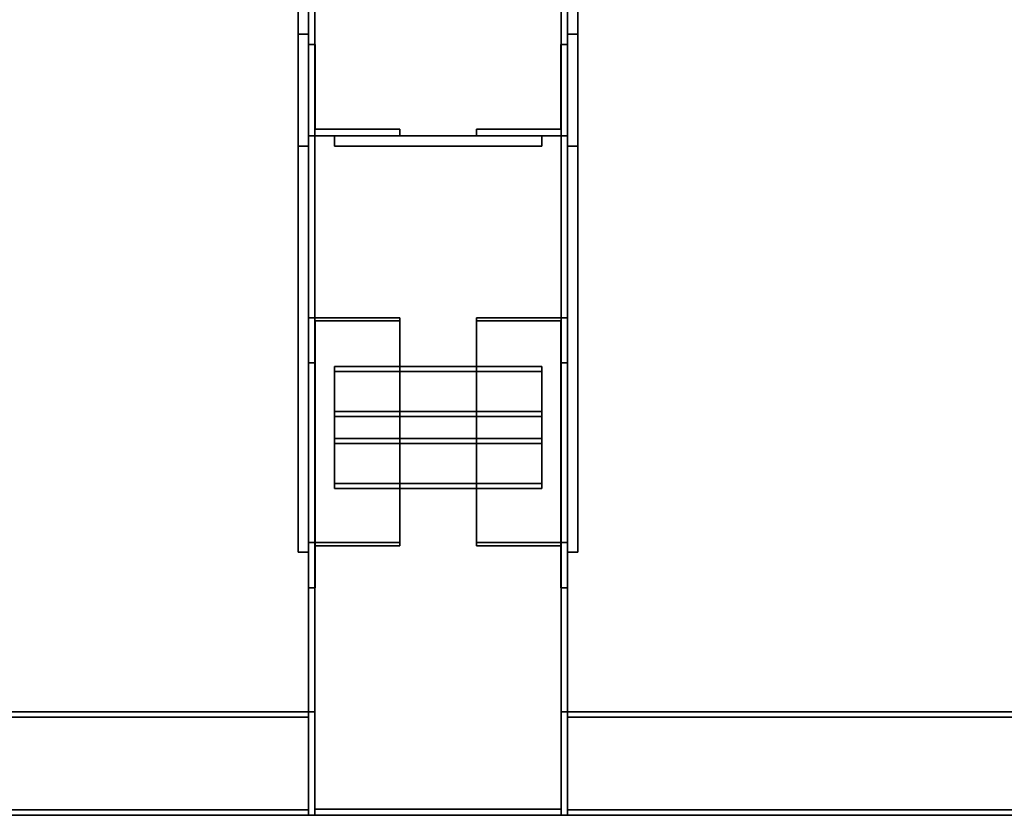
# Model space of a CAD drawing. Extents: x 13429 to 13460.1, y 572.8 to 605.1.
# Tile 82 of 256: x 13440.401 to 13440.877, y 579.596 to 579.98. Entities that reach past the tile are written whole.
import ezdxf

# ---------------------------------------------------------------- set-up
doc = ezdxf.new("R2010")
doc.units = 0
doc.header["$LTSCALE"] = 150
doc.header["$MEASUREMENT"] = 0
doc.layers.add('3DFACE_PLATE', color=7, linetype='CONTINUOUS')
doc.layers.add('3DFACE_SHAPE', color=7, linetype='CONTINUOUS')

msp = doc.modelspace()

# ---------------------------------------------------------------- linework, layer by layer
at = {"layer": '3DFACE_PLATE', "color": 6}
for points, invisible_edges in [([(13440.53583, 579.919, 0.035), (13440.53583, 579.919, 0.18), (13440.53583, 580.169, 0.035)], 2), ([(13440.53583, 579.919, 0.18), (13440.53583, 580.169, 0.18), (13440.53583, 580.169, 0.035)], 12), ([(13440.54083, 579.919, 0.035), (13440.53583, 579.919, 0.035), (13440.54083, 580.169, 0.035)], 2), ([(13440.53583, 579.919, 0.035), (13440.53583, 580.169, 0.035), (13440.54083, 580.169, 0.035)], 12), ([(13440.54083, 580.169, 0.18), (13440.53583, 580.169, 0.18), (13440.54083, 579.919, 0.18)], 2), ([(13440.53583, 580.169, 0.18), (13440.53583, 579.919, 0.18), (13440.54083, 579.919, 0.18)], 12), ([(13440.54083, 580.169, 0.035), (13440.54083, 580.169, 0.18), (13440.54083, 579.919, 0.035)], 2), ([(13440.54083, 580.169, 0.18), (13440.54083, 579.919, 0.18), (13440.54083, 579.919, 0.035)], 12), ([(13440.66583, 579.919, 0.035), (13440.66583, 579.919, 0.18), (13440.66583, 580.169, 0.035)], 2), ([(13440.66583, 579.919, 0.18), (13440.66583, 580.169, 0.18), (13440.66583, 580.169, 0.035)], 12), ([(13440.67083, 579.919, 0.035), (13440.66583, 579.919, 0.035), (13440.67083, 580.169, 0.035)], 2), ([(13440.66583, 579.919, 0.035), (13440.66583, 580.169, 0.035), (13440.67083, 580.169, 0.035)], 12), ([(13440.67083, 580.169, 0.18), (13440.66583, 580.169, 0.18), (13440.67083, 579.919, 0.18)], 2), ([(13440.66583, 580.169, 0.18), (13440.66583, 579.919, 0.18), (13440.67083, 579.919, 0.18)], 12), ([(13440.67083, 580.169, 0.035), (13440.67083, 580.169, 0.18), (13440.67083, 579.919, 0.035)], 2), ([(13440.67083, 580.169, 0.18), (13440.67083, 579.919, 0.18), (13440.67083, 579.919, 0.035)], 12), ([(13440.53583, 579.973, 0.145), (13440.53583, 579.973), (13440.53583, 579.723, 0.145)], 2), ([(13440.53583, 579.973), (13440.53583, 579.723), (13440.53583, 579.723, 0.145)], 12), ([(13440.54083, 579.973, 0.145), (13440.53583, 579.973, 0.145), (13440.54083, 579.723, 0.145)], 2), ([(13440.53583, 579.973, 0.145), (13440.53583, 579.723, 0.145), (13440.54083, 579.723, 0.145)], 12), ([(13440.54083, 579.973), (13440.53583, 579.973), (13440.54083, 579.973, 0.145)], 2), ([(13440.53583, 579.973), (13440.53583, 579.973, 0.145), (13440.54083, 579.973, 0.145)], 12), ([(13440.54083, 579.723), (13440.53583, 579.723), (13440.54083, 579.973)], 2), ([(13440.53583, 579.723), (13440.53583, 579.973), (13440.54083, 579.973)], 12), ([(13440.54083, 579.723, 0.145), (13440.54083, 579.723), (13440.54083, 579.973, 0.145)], 2), ([(13440.54083, 579.723), (13440.54083, 579.973), (13440.54083, 579.973, 0.145)], 12), ([(13440.66583, 579.973, 0.145), (13440.66583, 579.973), (13440.66583, 579.723, 0.145)], 2), ([(13440.66583, 579.973), (13440.66583, 579.723), (13440.66583, 579.723, 0.145)], 12), ([(13440.67083, 579.973, 0.145), (13440.66583, 579.973, 0.145), (13440.67083, 579.723, 0.145)], 2), ([(13440.66583, 579.973, 0.145), (13440.66583, 579.723, 0.145), (13440.67083, 579.723, 0.145)], 12), ([(13440.67083, 579.973), (13440.66583, 579.973), (13440.67083, 579.973, 0.145)], 2), ([(13440.66583, 579.973), (13440.66583, 579.973, 0.145), (13440.67083, 579.973, 0.145)], 12), ([(13440.67083, 579.723), (13440.66583, 579.723), (13440.67083, 579.973)], 2), ([(13440.66583, 579.723), (13440.66583, 579.973), (13440.67083, 579.973)], 12), ([(13440.67083, 579.723, 0.145), (13440.67083, 579.723), (13440.67083, 579.973, 0.145)], 2), ([(13440.67083, 579.723), (13440.67083, 579.973), (13440.67083, 579.973, 0.145)], 12), ([(13440.65333, 579.924, 0.0935), (13440.65333, 579.924, 0.0535), (13440.55333, 579.924, 0.0935)], 2), ([(13440.65333, 579.924, 0.0535), (13440.55333, 579.924, 0.0535), (13440.55333, 579.924, 0.0935)], 12), ([(13440.65333, 579.919, 0.0935), (13440.65333, 579.924, 0.0935), (13440.55333, 579.919, 0.0935)], 2), ([(13440.65333, 579.924, 0.0935), (13440.55333, 579.924, 0.0935), (13440.55333, 579.919, 0.0935)], 12), ([(13440.55333, 579.919, 0.0535), (13440.55333, 579.924, 0.0535), (13440.65333, 579.919, 0.0535)], 2), ([(13440.55333, 579.924, 0.0535), (13440.65333, 579.924, 0.0535), (13440.65333, 579.919, 0.0535)], 12), ([(13440.55333, 579.919, 0.0935), (13440.55333, 579.924, 0.0935), (13440.55333, 579.919, 0.0535)], 2), ([(13440.55333, 579.924, 0.0935), (13440.55333, 579.924, 0.0535), (13440.55333, 579.919, 0.0535)], 12), ([(13440.65333, 579.924, 0.1265), (13440.65333, 579.924, 0.0865), (13440.55333, 579.924, 0.1265)], 2), ([(13440.65333, 579.924, 0.0865), (13440.55333, 579.924, 0.0865), (13440.55333, 579.924, 0.1265)], 12), ([(13440.65333, 579.919, 0.1265), (13440.65333, 579.924, 0.1265), (13440.55333, 579.919, 0.1265)], 2), ([(13440.65333, 579.924, 0.1265), (13440.55333, 579.924, 0.1265), (13440.55333, 579.919, 0.1265)], 12), ([(13440.55333, 579.919, 0.0865), (13440.55333, 579.924, 0.0865), (13440.65333, 579.919, 0.0865)], 2), ([(13440.55333, 579.924, 0.0865), (13440.65333, 579.924, 0.0865), (13440.65333, 579.919, 0.0865)], 12), ([(13440.55333, 579.919, 0.1265), (13440.55333, 579.924, 0.1265), (13440.55333, 579.919, 0.0865)], 2), ([(13440.55333, 579.924, 0.1265), (13440.55333, 579.924, 0.0865), (13440.55333, 579.919, 0.0865)], 12), ([(13440.65333, 579.919, 0.0535), (13440.65333, 579.924, 0.0535), (13440.65333, 579.919, 0.0935)], 2), ([(13440.65333, 579.924, 0.0535), (13440.65333, 579.924, 0.0935), (13440.65333, 579.919, 0.0935)], 12), ([(13440.65333, 579.919, 0.0865), (13440.65333, 579.924, 0.0865), (13440.65333, 579.919, 0.1265)], 2), ([(13440.65333, 579.924, 0.0865), (13440.65333, 579.924, 0.1265), (13440.65333, 579.919, 0.1265)], 12), ([(13440.54083, 579.919, 0.18), (13440.53583, 579.919, 0.18), (13440.54083, 579.919, 0.035)], 2), ([(13440.53583, 579.919, 0.18), (13440.53583, 579.919, 0.035), (13440.54083, 579.919, 0.035)], 12), ([(13440.55333, 579.919, 0.0935), (13440.55333, 579.919, 0.0535), (13440.65333, 579.919, 0.0935)], 2), ([(13440.55333, 579.919, 0.0535), (13440.65333, 579.919, 0.0535), (13440.65333, 579.919, 0.0935)], 12), ([(13440.55333, 579.919, 0.1265), (13440.55333, 579.919, 0.0865), (13440.65333, 579.919, 0.1265)], 2), ([(13440.55333, 579.919, 0.0865), (13440.65333, 579.919, 0.0865), (13440.65333, 579.919, 0.1265)], 12), ([(13440.67083, 579.919, 0.18), (13440.66583, 579.919, 0.18), (13440.67083, 579.919, 0.035)], 2), ([(13440.66583, 579.919, 0.18), (13440.66583, 579.919, 0.035), (13440.67083, 579.919, 0.035)], 12), ([(13440.55333, 579.81262, 0.09732), (13440.55333, 579.77789, 0.11716), (13440.65333, 579.81262, 0.09732)], 2), ([(13440.55333, 579.77789, 0.11716), (13440.65333, 579.77789, 0.11716), (13440.65333, 579.81262, 0.09732)], 12), ([(13440.65333, 579.81262, 0.09732), (13440.65333, 579.81014, 0.09298), (13440.55333, 579.81262, 0.09732)], 2), ([(13440.65333, 579.81014, 0.09298), (13440.55333, 579.81014, 0.09298), (13440.55333, 579.81262, 0.09732)], 12), ([(13440.55333, 579.81262, 0.09732), (13440.55333, 579.81014, 0.09298), (13440.55333, 579.77789, 0.11716)], 2), ([(13440.65333, 579.81014, 0.09298), (13440.65333, 579.77541, 0.11282), (13440.55333, 579.81014, 0.09298)], 2), ([(13440.65333, 579.77541, 0.11282), (13440.55333, 579.77541, 0.11282), (13440.55333, 579.81014, 0.09298)], 12), ([(13440.55333, 579.81014, 0.09298), (13440.55333, 579.77541, 0.11282), (13440.55333, 579.77789, 0.11716)], 12), ([(13440.65333, 579.77789, 0.11716), (13440.65333, 579.77541, 0.11282), (13440.65333, 579.81262, 0.09732)], 2), ([(13440.65333, 579.77541, 0.11282), (13440.65333, 579.81014, 0.09298), (13440.65333, 579.81262, 0.09732)], 12), ([(13440.55333, 579.79091, 0.10972), (13440.55333, 579.75618, 0.12957), (13440.65333, 579.79091, 0.10972)], 2), ([(13440.55333, 579.75618, 0.12957), (13440.65333, 579.75618, 0.12957), (13440.65333, 579.79091, 0.10972)], 12), ([(13440.65333, 579.79091, 0.10972), (13440.65333, 579.78843, 0.10538), (13440.55333, 579.79091, 0.10972)], 2), ([(13440.65333, 579.78843, 0.10538), (13440.55333, 579.78843, 0.10538), (13440.55333, 579.79091, 0.10972)], 12), ([(13440.55333, 579.79091, 0.10972), (13440.55333, 579.78843, 0.10538), (13440.55333, 579.75618, 0.12957)], 2), ([(13440.65333, 579.78843, 0.10538), (13440.65333, 579.7537, 0.12523), (13440.55333, 579.78843, 0.10538)], 2), ([(13440.65333, 579.7537, 0.12523), (13440.55333, 579.7537, 0.12523), (13440.55333, 579.78843, 0.10538)], 12), ([(13440.55333, 579.78843, 0.10538), (13440.55333, 579.7537, 0.12523), (13440.55333, 579.75618, 0.12957)], 12), ([(13440.65333, 579.75618, 0.12957), (13440.65333, 579.7537, 0.12523), (13440.65333, 579.79091, 0.10972)], 2), ([(13440.65333, 579.7537, 0.12523), (13440.65333, 579.78843, 0.10538), (13440.65333, 579.79091, 0.10972)], 12), ([(13440.55333, 579.77789, 0.11716), (13440.55333, 579.77541, 0.11282), (13440.65333, 579.77789, 0.11716)], 2), ([(13440.55333, 579.77541, 0.11282), (13440.65333, 579.77541, 0.11282), (13440.65333, 579.77789, 0.11716)], 12), ([(13440.55333, 579.75618, 0.12957), (13440.55333, 579.7537, 0.12523), (13440.65333, 579.75618, 0.12957)], 2), ([(13440.55333, 579.7537, 0.12523), (13440.65333, 579.7537, 0.12523), (13440.65333, 579.75618, 0.12957)], 12), ([(13440.54083, 579.723, 0.145), (13440.53583, 579.723, 0.145), (13440.54083, 579.723)], 2), ([(13440.53583, 579.723, 0.145), (13440.53583, 579.723), (13440.54083, 579.723)], 12), ([(13440.67083, 579.723, 0.145), (13440.66583, 579.723, 0.145), (13440.67083, 579.723)], 2), ([(13440.66583, 579.723, 0.145), (13440.66583, 579.723), (13440.67083, 579.723)], 12)]:
    msp.add_3dface(points, dxfattribs=dict(at, invisible_edges=invisible_edges))
at = {"layer": '3DFACE_SHAPE', "color": 13}
for points, invisible_edges in [([(13440.54083, 580.296, 0.03), (13440.54083, 579.596, 0.03), (13440.54387, 580.296, 0.03)], 2), ([(13440.54083, 579.596, 0.03), (13440.54387, 579.596, 0.03), (13440.54387, 580.296, 0.03)], 12), ([(13440.54083, 580.296, -0.02), (13440.54083, 579.596, -0.02), (13440.54083, 580.296, 0.03)], 2), ([(13440.54083, 579.596, -0.02), (13440.54083, 579.596, 0.03), (13440.54083, 580.296, 0.03)], 12), ([(13440.66583, 580.296, -0.02), (13440.66583, 579.596, -0.02), (13440.54083, 580.296, -0.02)], 2), ([(13440.66583, 579.596, -0.02), (13440.54083, 579.596, -0.02), (13440.54083, 580.296, -0.02)], 12), ([(13440.54083, 580.296, 0.15), (13440.54083, 579.596, 0.15), (13440.54083, 580.296, 0.2)], 2), ([(13440.54083, 579.596, 0.15), (13440.54083, 579.596, 0.2), (13440.54083, 580.296, 0.2)], 12), ([(13440.54387, 580.296, 0.15), (13440.54387, 579.596, 0.15), (13440.54083, 580.296, 0.15)], 2), ([(13440.54387, 579.596, 0.15), (13440.54083, 579.596, 0.15), (13440.54083, 580.296, 0.15)], 12), ([(13440.54083, 580.296, 0.2), (13440.54083, 579.596, 0.2), (13440.66583, 580.296, 0.2)], 2), ([(13440.54083, 579.596, 0.2), (13440.66583, 579.596, 0.2), (13440.66583, 580.296, 0.2)], 12), ([(13440.54387, 580.296, -0.01696), (13440.54387, 579.596, -0.01696), (13440.66279, 580.296, -0.01696)], 2), ([(13440.54387, 579.596, -0.01696), (13440.66279, 579.596, -0.01696), (13440.66279, 580.296, -0.01696)], 12), ([(13440.54387, 580.296, 0.03), (13440.54387, 579.596, 0.03), (13440.54387, 580.296, -0.01696)], 2), ([(13440.54387, 579.596, 0.03), (13440.54387, 579.596, -0.01696), (13440.54387, 580.296, -0.01696)], 12), ([(13440.54387, 580.296, 0.19696), (13440.54387, 579.596, 0.19696), (13440.54387, 580.296, 0.15)], 2), ([(13440.54387, 579.596, 0.19696), (13440.54387, 579.596, 0.15), (13440.54387, 580.296, 0.15)], 12), ([(13440.66279, 580.296, 0.19696), (13440.66279, 579.596, 0.19696), (13440.54387, 580.296, 0.19696)], 2), ([(13440.66279, 579.596, 0.19696), (13440.54387, 579.596, 0.19696), (13440.54387, 580.296, 0.19696)], 12), ([(13440.66279, 580.296, 0.03), (13440.66279, 579.596, 0.03), (13440.66583, 580.296, 0.03)], 2), ([(13440.66279, 579.596, 0.03), (13440.66583, 579.596, 0.03), (13440.66583, 580.296, 0.03)], 12), ([(13440.66279, 580.296, -0.01696), (13440.66279, 579.596, -0.01696), (13440.66279, 580.296, 0.03)], 2), ([(13440.66279, 579.596, -0.01696), (13440.66279, 579.596, 0.03), (13440.66279, 580.296, 0.03)], 12), ([(13440.66279, 580.296, 0.15), (13440.66279, 579.596, 0.15), (13440.66279, 580.296, 0.19696)], 2), ([(13440.66279, 579.596, 0.15), (13440.66279, 579.596, 0.19696), (13440.66279, 580.296, 0.19696)], 12), ([(13440.66583, 580.296, 0.15), (13440.66583, 579.596, 0.15), (13440.66279, 580.296, 0.15)], 2), ([(13440.66583, 579.596, 0.15), (13440.66279, 579.596, 0.15), (13440.66279, 580.296, 0.15)], 12), ([(13440.66583, 580.296, 0.03), (13440.66583, 579.596, 0.03), (13440.66583, 580.296, -0.02)], 2), ([(13440.66583, 579.596, 0.03), (13440.66583, 579.596, -0.02), (13440.66583, 580.296, -0.02)], 12), ([(13440.66583, 580.296, 0.2), (13440.66583, 579.596, 0.2), (13440.66583, 580.296, 0.15)], 2), ([(13440.66583, 579.596, 0.2), (13440.66583, 579.596, 0.15), (13440.66583, 580.296, 0.15)], 12), ([(13440.54403, 579.9272, 0.1405), (13440.54083, 579.968, 0.1405), (13440.54083, 579.924, 0.1405)], 13), ([(13440.54403, 579.9272, 0.1405), (13440.54403, 579.968, 0.1405), (13440.54083, 579.968, 0.1405)], 12), ([(13440.54403, 579.968, 0.0395), (13440.54403, 579.9272, 0.0395), (13440.54083, 579.968, 0.0395)], 2), ([(13440.54083, 579.968, 0.0395), (13440.54403, 579.9272, 0.0395), (13440.54083, 579.924, 0.0395)], 3), ([(13440.54083, 579.968, 0.1405), (13440.54083, 579.968, 0.0395), (13440.54083, 579.924, 0.1405)], 2), ([(13440.54083, 579.968, 0.0395), (13440.54083, 579.924, 0.0395), (13440.54083, 579.924, 0.1405)], 12), ([(13440.54403, 579.968, 0.1405), (13440.54403, 579.968, 0.0395), (13440.54083, 579.968, 0.1405)], 2), ([(13440.54403, 579.968, 0.0395), (13440.54083, 579.968, 0.0395), (13440.54083, 579.968, 0.1405)], 12), ([(13440.54403, 579.9272, 0.1405), (13440.54403, 579.9272, 0.0395), (13440.54403, 579.968, 0.1405)], 2), ([(13440.54403, 579.9272, 0.0395), (13440.54403, 579.968, 0.0395), (13440.54403, 579.968, 0.1405)], 12), ([(13440.66263, 579.9272, 0.0395), (13440.66583, 579.968, 0.0395), (13440.66583, 579.924, 0.0395)], 13), ([(13440.66263, 579.9272, 0.0395), (13440.66263, 579.968, 0.0395), (13440.66583, 579.968, 0.0395)], 12), ([(13440.66263, 579.968, 0.1405), (13440.66263, 579.9272, 0.1405), (13440.66583, 579.968, 0.1405)], 2), ([(13440.66583, 579.968, 0.1405), (13440.66263, 579.9272, 0.1405), (13440.66583, 579.924, 0.1405)], 3), ([(13440.66263, 579.968, 0.0395), (13440.66263, 579.968, 0.1405), (13440.66583, 579.968, 0.0395)], 2), ([(13440.66263, 579.968, 0.1405), (13440.66583, 579.968, 0.1405), (13440.66583, 579.968, 0.0395)], 12), ([(13440.66263, 579.9272, 0.0395), (13440.66263, 579.9272, 0.1405), (13440.66263, 579.968, 0.0395)], 2), ([(13440.66263, 579.9272, 0.1405), (13440.66263, 579.968, 0.1405), (13440.66263, 579.968, 0.0395)], 12), ([(13440.66583, 579.968, 0.0395), (13440.66583, 579.968, 0.1405), (13440.66583, 579.924, 0.0395)], 2), ([(13440.66583, 579.968, 0.1405), (13440.66583, 579.924, 0.1405), (13440.66583, 579.924, 0.0395)], 12), ([(13440.58483, 579.924, 0.1405), (13440.54403, 579.9272, 0.1405), (13440.54083, 579.924, 0.1405)], 3), ([(13440.54403, 579.9272, 0.0395), (13440.58483, 579.924, 0.0395), (13440.54083, 579.924, 0.0395)], 13), ([(13440.54083, 579.924, 0.1405), (13440.54083, 579.924, 0.0395), (13440.58483, 579.924, 0.1405)], 2), ([(13440.54083, 579.924, 0.0395), (13440.58483, 579.924, 0.0395), (13440.58483, 579.924, 0.1405)], 12), ([(13440.58483, 579.9272, 0.1405), (13440.54403, 579.9272, 0.1405), (13440.58483, 579.924, 0.1405)], 2), ([(13440.54403, 579.9272, 0.0395), (13440.58483, 579.9272, 0.0395), (13440.58483, 579.924, 0.0395)], 12), ([(13440.58483, 579.9272, 0.1405), (13440.58483, 579.9272, 0.0395), (13440.54403, 579.9272, 0.1405)], 2), ([(13440.58483, 579.9272, 0.0395), (13440.54403, 579.9272, 0.0395), (13440.54403, 579.9272, 0.1405)], 12), ([(13440.58483, 579.924, 0.1405), (13440.58483, 579.924, 0.0395), (13440.58483, 579.9272, 0.1405)], 2), ([(13440.58483, 579.924, 0.0395), (13440.58483, 579.9272, 0.0395), (13440.58483, 579.9272, 0.1405)], 12), ([(13440.62183, 579.9272, 0.0395), (13440.66263, 579.9272, 0.0395), (13440.62183, 579.924, 0.0395)], 2), ([(13440.62183, 579.924, 0.0395), (13440.66263, 579.9272, 0.0395), (13440.66583, 579.924, 0.0395)], 3), ([(13440.66263, 579.9272, 0.1405), (13440.62183, 579.924, 0.1405), (13440.66583, 579.924, 0.1405)], 13), ([(13440.66263, 579.9272, 0.1405), (13440.62183, 579.9272, 0.1405), (13440.62183, 579.924, 0.1405)], 12), ([(13440.62183, 579.9272, 0.0395), (13440.62183, 579.9272, 0.1405), (13440.66263, 579.9272, 0.0395)], 2), ([(13440.62183, 579.9272, 0.1405), (13440.66263, 579.9272, 0.1405), (13440.66263, 579.9272, 0.0395)], 12), ([(13440.62183, 579.924, 0.0395), (13440.62183, 579.924, 0.1405), (13440.62183, 579.9272, 0.0395)], 2), ([(13440.62183, 579.924, 0.1405), (13440.62183, 579.9272, 0.1405), (13440.62183, 579.9272, 0.0395)], 12), ([(13440.66583, 579.924, 0.0395), (13440.66583, 579.924, 0.1405), (13440.62183, 579.924, 0.0395)], 2), ([(13440.66583, 579.924, 0.1405), (13440.62183, 579.924, 0.1405), (13440.62183, 579.924, 0.0395)], 12), ([(13440.58483, 579.83618, 0.07809), (13440.54403, 579.8346, 0.07531), (13440.54083, 579.83618, 0.07809)], 3), ([(13440.54403, 579.8346, 0.07531), (13440.54083, 579.81435, 0.03989), (13440.54083, 579.83618, 0.07809)], 13), ([(13440.54083, 579.81435, 0.03989), (13440.54083, 579.70582, 0.10191), (13440.54083, 579.83618, 0.07809)], 2), ([(13440.54083, 579.70582, 0.10191), (13440.54083, 579.72765, 0.14011), (13440.54083, 579.83618, 0.07809)], 12), ([(13440.54083, 579.83618, 0.07809), (13440.54083, 579.72765, 0.14011), (13440.58483, 579.83618, 0.07809)], 2), ([(13440.54083, 579.72765, 0.14011), (13440.58483, 579.72765, 0.14011), (13440.58483, 579.83618, 0.07809)], 12), ([(13440.54403, 579.8346, 0.07531), (13440.54403, 579.81435, 0.03989), (13440.54083, 579.81435, 0.03989)], 12), ([(13440.58483, 579.8346, 0.07531), (13440.54403, 579.8346, 0.07531), (13440.58483, 579.83618, 0.07809)], 2), ([(13440.54403, 579.8346, 0.07531), (13440.54403, 579.72607, 0.13733), (13440.54403, 579.81435, 0.03989)], 2), ([(13440.58483, 579.8346, 0.07531), (13440.58483, 579.72607, 0.13733), (13440.54403, 579.8346, 0.07531)], 2), ([(13440.58483, 579.72607, 0.13733), (13440.54403, 579.72607, 0.13733), (13440.54403, 579.8346, 0.07531)], 12), ([(13440.58483, 579.83618, 0.07809), (13440.58483, 579.72765, 0.14011), (13440.58483, 579.8346, 0.07531)], 2), ([(13440.58483, 579.72765, 0.14011), (13440.58483, 579.72607, 0.13733), (13440.58483, 579.8346, 0.07531)], 12), ([(13440.66263, 579.8346, 0.07531), (13440.62183, 579.83618, 0.07809), (13440.66583, 579.83618, 0.07809)], 13), ([(13440.66263, 579.8346, 0.07531), (13440.62183, 579.8346, 0.07531), (13440.62183, 579.83618, 0.07809)], 12), ([(13440.62183, 579.72765, 0.14011), (13440.62183, 579.83618, 0.07809), (13440.62183, 579.72607, 0.13733)], 2), ([(13440.62183, 579.83618, 0.07809), (13440.62183, 579.8346, 0.07531), (13440.62183, 579.72607, 0.13733)], 12), ([(13440.66583, 579.72765, 0.14011), (13440.66583, 579.83618, 0.07809), (13440.62183, 579.72765, 0.14011)], 2), ([(13440.66583, 579.83618, 0.07809), (13440.62183, 579.83618, 0.07809), (13440.62183, 579.72765, 0.14011)], 12), ([(13440.62183, 579.72607, 0.13733), (13440.62183, 579.8346, 0.07531), (13440.66263, 579.72607, 0.13733)], 2), ([(13440.62183, 579.8346, 0.07531), (13440.66263, 579.8346, 0.07531), (13440.66263, 579.72607, 0.13733)], 12), ([(13440.66583, 579.81435, 0.03989), (13440.66263, 579.8346, 0.07531), (13440.66583, 579.83618, 0.07809)], 3), ([(13440.66263, 579.81435, 0.03989), (13440.66263, 579.8346, 0.07531), (13440.66583, 579.81435, 0.03989)], 2), ([(13440.66263, 579.72607, 0.13733), (13440.66263, 579.8346, 0.07531), (13440.66263, 579.70582, 0.10191)], 2), ([(13440.66263, 579.8346, 0.07531), (13440.66263, 579.81435, 0.03989), (13440.66263, 579.70582, 0.10191)], 12), ([(13440.66583, 579.81435, 0.03989), (13440.66583, 579.83618, 0.07809), (13440.66583, 579.72765, 0.14011)], 12), ([(13440.54403, 579.81435, 0.03989), (13440.54403, 579.70582, 0.10191), (13440.54083, 579.81435, 0.03989)], 2), ([(13440.54403, 579.70582, 0.10191), (13440.54083, 579.70582, 0.10191), (13440.54083, 579.81435, 0.03989)], 12), ([(13440.54403, 579.72607, 0.13733), (13440.54403, 579.70582, 0.10191), (13440.54403, 579.81435, 0.03989)], 12), ([(13440.66263, 579.70582, 0.10191), (13440.66263, 579.81435, 0.03989), (13440.66583, 579.70582, 0.10191)], 2), ([(13440.66263, 579.81435, 0.03989), (13440.66583, 579.81435, 0.03989), (13440.66583, 579.70582, 0.10191)], 12), ([(13440.66583, 579.70582, 0.10191), (13440.66583, 579.81435, 0.03989), (13440.66583, 579.72765, 0.14011)], 2), ([(13440.54083, 579.70582, 0.10191), (13440.54403, 579.72607, 0.13733), (13440.54083, 579.72765, 0.14011)], 3), ([(13440.54403, 579.72607, 0.13733), (13440.58483, 579.72765, 0.14011), (13440.54083, 579.72765, 0.14011)], 13), ([(13440.54403, 579.70582, 0.10191), (13440.54403, 579.72607, 0.13733), (13440.54083, 579.70582, 0.10191)], 2), ([(13440.54403, 579.72607, 0.13733), (13440.58483, 579.72607, 0.13733), (13440.58483, 579.72765, 0.14011)], 12), ([(13440.62183, 579.72607, 0.13733), (13440.66263, 579.72607, 0.13733), (13440.62183, 579.72765, 0.14011)], 2), ([(13440.62183, 579.72765, 0.14011), (13440.66263, 579.72607, 0.13733), (13440.66583, 579.72765, 0.14011)], 3), ([(13440.66263, 579.72607, 0.13733), (13440.66583, 579.70582, 0.10191), (13440.66583, 579.72765, 0.14011)], 13), ([(13440.66263, 579.72607, 0.13733), (13440.66263, 579.70582, 0.10191), (13440.66583, 579.70582, 0.10191)], 12), ([(13437.46583, 579.596, 0.2), (13440.54083, 579.596, 0.2), (13437.46583, 579.646, 0.2)], 2), ([(13440.54083, 579.596, 0.2), (13440.54083, 579.646, 0.2), (13437.46583, 579.646, 0.2)], 12), ([(13437.46583, 579.646, 0.1), (13440.54083, 579.646, 0.1), (13437.46583, 579.596, 0.1)], 2), ([(13440.54083, 579.646, 0.1), (13440.54083, 579.596, 0.1), (13437.46583, 579.596, 0.1)], 12), ([(13437.46583, 579.646, 0.2), (13440.54083, 579.646, 0.2), (13437.46583, 579.646, 0.1)], 2), ([(13440.54083, 579.646, 0.2), (13440.54083, 579.646, 0.1), (13437.46583, 579.646, 0.1)], 12), ([(13440.54083, 579.596, 0.2), (13440.54083, 579.64335, 0.19735), (13440.54083, 579.646, 0.2)], 3), ([(13440.54083, 579.64335, 0.19735), (13440.54083, 579.64335, 0.10265), (13440.54083, 579.646, 0.2)], 14), ([(13440.54083, 579.646, 0.2), (13440.54083, 579.64335, 0.10265), (13440.54083, 579.646, 0.1)], 3), ([(13440.54083, 579.64335, 0.10265), (13440.54083, 579.59865, 0.10265), (13440.54083, 579.646, 0.1)], 14), ([(13440.54083, 579.646, 0.1), (13440.54083, 579.59865, 0.10265), (13440.54083, 579.596, 0.1)], 3), ([(13440.54387, 579.59904, 0.4), (13440.54083, 579.646, 0.4), (13440.54083, 579.596, 0.4)], 13), ([(13440.54387, 579.59904, 0.4), (13440.54387, 579.646, 0.4), (13440.54083, 579.646, 0.4)], 12), ([(13440.54387, 579.646), (13440.54387, 579.59904), (13440.54083, 579.646)], 2), ([(13440.54083, 579.646), (13440.54387, 579.59904), (13440.54083, 579.596)], 3), ([(13440.54083, 579.646, 0.4), (13440.54083, 579.646), (13440.54083, 579.596, 0.4)], 2), ([(13440.54083, 579.646), (13440.54083, 579.596), (13440.54083, 579.596, 0.4)], 12), ([(13440.54387, 579.646, 0.4), (13440.54387, 579.646), (13440.54083, 579.646, 0.4)], 2), ([(13440.54387, 579.646), (13440.54083, 579.646), (13440.54083, 579.646, 0.4)], 12), ([(13440.54387, 579.59904, 0.4), (13440.54387, 579.59904), (13440.54387, 579.646, 0.4)], 2), ([(13440.54387, 579.59904), (13440.54387, 579.646), (13440.54387, 579.646, 0.4)], 12), ([(13440.66279, 579.646, 0.4), (13440.66279, 579.59904, 0.4), (13440.66583, 579.646, 0.4)], 2), ([(13440.66583, 579.646, 0.4), (13440.66279, 579.59904, 0.4), (13440.66583, 579.596, 0.4)], 3), ([(13440.66279, 579.59904), (13440.66583, 579.646), (13440.66583, 579.596)], 13), ([(13440.66279, 579.59904), (13440.66279, 579.646), (13440.66583, 579.646)], 12), ([(13440.66279, 579.646, 0.4), (13440.66279, 579.646), (13440.66279, 579.59904, 0.4)], 2), ([(13440.66279, 579.646), (13440.66279, 579.59904), (13440.66279, 579.59904, 0.4)], 12), ([(13440.66583, 579.646, 0.4), (13440.66583, 579.646), (13440.66279, 579.646, 0.4)], 2), ([(13440.66583, 579.646), (13440.66279, 579.646), (13440.66279, 579.646, 0.4)], 12), ([(13440.66583, 579.596, 0.1), (13440.66583, 579.64335, 0.10265), (13440.66583, 579.646, 0.1)], 3), ([(13440.66583, 579.64335, 0.10265), (13440.66583, 579.64335, 0.19735), (13440.66583, 579.646, 0.1)], 14), ([(13440.66583, 579.646, 0.1), (13440.66583, 579.64335, 0.19735), (13440.66583, 579.646, 0.2)], 3), ([(13440.66583, 579.64335, 0.19735), (13440.66583, 579.59865, 0.19735), (13440.66583, 579.646, 0.2)], 14), ([(13440.66583, 579.646, 0.2), (13440.66583, 579.59865, 0.19735), (13440.66583, 579.596, 0.2)], 3), ([(13440.66583, 579.596, 0.2), (13444.51833, 579.596, 0.2), (13440.66583, 579.646, 0.2)], 2), ([(13444.51833, 579.596, 0.2), (13444.51833, 579.646, 0.2), (13440.66583, 579.646, 0.2)], 12), ([(13440.66583, 579.646, 0.1), (13444.51833, 579.646, 0.1), (13440.66583, 579.596, 0.1)], 2), ([(13444.51833, 579.646, 0.1), (13444.51833, 579.596, 0.1), (13440.66583, 579.596, 0.1)], 12), ([(13440.66583, 579.646, 0.2), (13444.51833, 579.646, 0.2), (13440.66583, 579.646, 0.1)], 2), ([(13444.51833, 579.646, 0.2), (13444.51833, 579.646, 0.1), (13440.66583, 579.646, 0.1)], 12), ([(13440.66583, 579.596, 0.4), (13440.66583, 579.596), (13440.66583, 579.646, 0.4)], 2), ([(13440.66583, 579.596), (13440.66583, 579.646), (13440.66583, 579.646, 0.4)], 12), ([(13437.46583, 579.64335, 0.19735), (13440.54083, 579.64335, 0.19735), (13437.46583, 579.59865, 0.19735)], 2), ([(13440.54083, 579.64335, 0.19735), (13440.54083, 579.59865, 0.19735), (13437.46583, 579.59865, 0.19735)], 12), ([(13437.46583, 579.64335, 0.10265), (13440.54083, 579.64335, 0.10265), (13437.46583, 579.64335, 0.19735)], 2), ([(13440.54083, 579.64335, 0.10265), (13440.54083, 579.64335, 0.19735), (13437.46583, 579.64335, 0.19735)], 12), ([(13437.46583, 579.59865, 0.10265), (13440.54083, 579.59865, 0.10265), (13437.46583, 579.64335, 0.10265)], 2), ([(13440.54083, 579.59865, 0.10265), (13440.54083, 579.64335, 0.10265), (13437.46583, 579.64335, 0.10265)], 12), ([(13440.54083, 579.59865, 0.19735), (13440.54083, 579.64335, 0.19735), (13440.54083, 579.596, 0.2)], 14), ([(13440.66583, 579.59865, 0.10265), (13440.66583, 579.64335, 0.10265), (13440.66583, 579.596, 0.1)], 14), ([(13440.66583, 579.64335, 0.19735), (13444.51833, 579.64335, 0.19735), (13440.66583, 579.59865, 0.19735)], 2), ([(13444.51833, 579.64335, 0.19735), (13444.51833, 579.59865, 0.19735), (13440.66583, 579.59865, 0.19735)], 12), ([(13440.66583, 579.64335, 0.10265), (13444.51833, 579.64335, 0.10265), (13440.66583, 579.64335, 0.19735)], 2), ([(13444.51833, 579.64335, 0.10265), (13444.51833, 579.64335, 0.19735), (13440.66583, 579.64335, 0.19735)], 12), ([(13440.66583, 579.59865, 0.10265), (13444.51833, 579.59865, 0.10265), (13440.66583, 579.64335, 0.10265)], 2), ([(13444.51833, 579.59865, 0.10265), (13444.51833, 579.64335, 0.10265), (13440.66583, 579.64335, 0.10265)], 12), ([(13437.46583, 579.59865, 0.188), (13440.54083, 579.59865, 0.188), (13437.46583, 579.596, 0.188)], 2), ([(13440.54083, 579.59865, 0.188), (13440.54083, 579.596, 0.188), (13437.46583, 579.596, 0.188)], 12), ([(13437.46583, 579.59865, 0.19735), (13440.54083, 579.59865, 0.19735), (13437.46583, 579.59865, 0.188)], 2), ([(13440.54083, 579.59865, 0.19735), (13440.54083, 579.59865, 0.188), (13437.46583, 579.59865, 0.188)], 12), ([(13437.46583, 579.59865, 0.112), (13440.54083, 579.59865, 0.112), (13437.46583, 579.59865, 0.10265)], 2), ([(13440.54083, 579.59865, 0.112), (13440.54083, 579.59865, 0.10265), (13437.46583, 579.59865, 0.10265)], 12), ([(13437.46583, 579.596, 0.112), (13440.54083, 579.596, 0.112), (13437.46583, 579.59865, 0.112)], 2), ([(13440.54083, 579.596, 0.112), (13440.54083, 579.59865, 0.112), (13437.46583, 579.59865, 0.112)], 12), ([(13440.66583, 579.596, 0.4), (13440.54387, 579.59904, 0.4), (13440.54083, 579.596, 0.4)], 3), ([(13440.54387, 579.59904), (13440.66279, 579.59904), (13440.54083, 579.596)], 14), ([(13440.54083, 579.596), (13440.66279, 579.59904), (13440.66583, 579.596)], 3), ([(13440.54083, 579.59865, 0.188), (13440.54083, 579.59865, 0.19735), (13440.54083, 579.596, 0.188)], 2), ([(13440.54083, 579.596, 0.188), (13440.54083, 579.59865, 0.19735), (13440.54083, 579.596, 0.2)], 3), ([(13440.54083, 579.59865, 0.10265), (13440.54083, 579.596, 0.112), (13440.54083, 579.596, 0.1)], 13), ([(13440.54083, 579.59865, 0.10265), (13440.54083, 579.59865, 0.112), (13440.54083, 579.596, 0.112)], 12), ([(13440.66279, 579.59904, 0.4), (13440.54387, 579.59904, 0.4), (13440.66583, 579.596, 0.4)], 14), ([(13440.66279, 579.59904, 0.4), (13440.66279, 579.59904), (13440.54387, 579.59904, 0.4)], 2), ([(13440.66279, 579.59904), (13440.54387, 579.59904), (13440.54387, 579.59904, 0.4)], 12), ([(13440.66583, 579.59865, 0.112), (13440.66583, 579.59865, 0.10265), (13440.66583, 579.596, 0.112)], 2), ([(13440.66583, 579.596, 0.112), (13440.66583, 579.59865, 0.10265), (13440.66583, 579.596, 0.1)], 3), ([(13440.66583, 579.59865, 0.19735), (13440.66583, 579.596, 0.188), (13440.66583, 579.596, 0.2)], 13), ([(13440.66583, 579.59865, 0.19735), (13440.66583, 579.59865, 0.188), (13440.66583, 579.596, 0.188)], 12), ([(13440.66583, 579.59865, 0.188), (13444.51833, 579.59865, 0.188), (13440.66583, 579.596, 0.188)], 2), ([(13444.51833, 579.59865, 0.188), (13444.51833, 579.596, 0.188), (13440.66583, 579.596, 0.188)], 12), ([(13440.66583, 579.59865, 0.19735), (13444.51833, 579.59865, 0.19735), (13440.66583, 579.59865, 0.188)], 2), ([(13444.51833, 579.59865, 0.19735), (13444.51833, 579.59865, 0.188), (13440.66583, 579.59865, 0.188)], 12), ([(13440.66583, 579.59865, 0.112), (13444.51833, 579.59865, 0.112), (13440.66583, 579.59865, 0.10265)], 2), ([(13444.51833, 579.59865, 0.112), (13444.51833, 579.59865, 0.10265), (13440.66583, 579.59865, 0.10265)], 12), ([(13440.66583, 579.596, 0.112), (13444.51833, 579.596, 0.112), (13440.66583, 579.59865, 0.112)], 2), ([(13444.51833, 579.596, 0.112), (13444.51833, 579.59865, 0.112), (13440.66583, 579.59865, 0.112)], 12), ([(13437.46583, 579.596, 0.188), (13440.54083, 579.596, 0.188), (13437.46583, 579.596, 0.2)], 2), ([(13440.54083, 579.596, 0.188), (13440.54083, 579.596, 0.2), (13437.46583, 579.596, 0.2)], 12), ([(13437.46583, 579.596, 0.1), (13440.54083, 579.596, 0.1), (13437.46583, 579.596, 0.112)], 2), ([(13440.54083, 579.596, 0.1), (13440.54083, 579.596, 0.112), (13437.46583, 579.596, 0.112)], 12), ([(13440.54083, 579.596, 0.4), (13440.54083, 579.596), (13440.66583, 579.596, 0.4)], 2), ([(13440.54083, 579.596), (13440.66583, 579.596), (13440.66583, 579.596, 0.4)], 12), ([(13440.66583, 579.596, -0.02), (13440.54387, 579.596, -0.01696), (13440.54083, 579.596, -0.02)], 3), ([(13440.54387, 579.596, -0.01696), (13440.54083, 579.596, 0.03), (13440.54083, 579.596, -0.02)], 13), ([(13440.54387, 579.596, -0.01696), (13440.54387, 579.596, 0.03), (13440.54083, 579.596, 0.03)], 12), ([(13440.54387, 579.596, 0.15), (13440.54387, 579.596, 0.19696), (13440.54083, 579.596, 0.15)], 2), ([(13440.54083, 579.596, 0.15), (13440.54387, 579.596, 0.19696), (13440.54083, 579.596, 0.2)], 3), ([(13440.54387, 579.596, 0.19696), (13440.66279, 579.596, 0.19696), (13440.54083, 579.596, 0.2)], 14), ([(13440.54083, 579.596, 0.2), (13440.66279, 579.596, 0.19696), (13440.66583, 579.596, 0.2)], 3), ([(13440.66279, 579.596, -0.01696), (13440.54387, 579.596, -0.01696), (13440.66583, 579.596, -0.02)], 14), ([(13440.66279, 579.596, 0.03), (13440.66279, 579.596, -0.01696), (13440.66583, 579.596, 0.03)], 2), ([(13440.66583, 579.596, 0.03), (13440.66279, 579.596, -0.01696), (13440.66583, 579.596, -0.02)], 3), ([(13440.66279, 579.596, 0.19696), (13440.66583, 579.596, 0.15), (13440.66583, 579.596, 0.2)], 13), ([(13440.66279, 579.596, 0.19696), (13440.66279, 579.596, 0.15), (13440.66583, 579.596, 0.15)], 12), ([(13440.66583, 579.596, 0.188), (13444.51833, 579.596, 0.188), (13440.66583, 579.596, 0.2)], 2), ([(13444.51833, 579.596, 0.188), (13444.51833, 579.596, 0.2), (13440.66583, 579.596, 0.2)], 12), ([(13440.66583, 579.596, 0.1), (13444.51833, 579.596, 0.1), (13440.66583, 579.596, 0.112)], 2), ([(13444.51833, 579.596, 0.1), (13444.51833, 579.596, 0.112), (13440.66583, 579.596, 0.112)], 12)]:
    msp.add_3dface(points, dxfattribs=dict(at, invisible_edges=invisible_edges))

doc.saveas('drawing.dxf')
